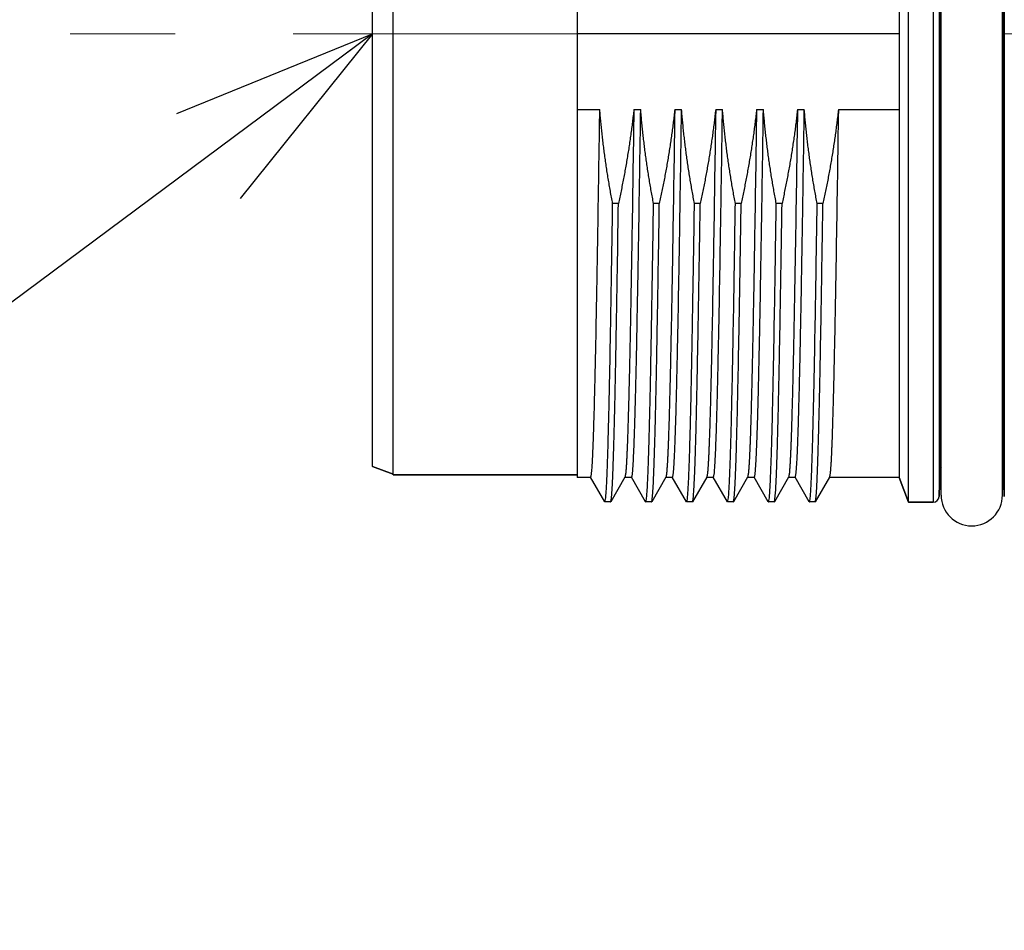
# Model space of a CAD drawing. Header units: millimetres. Extents: x 0 to 1076, y 0 to 742.
# Tile 82 of 127: x 343 to 367, y 359 to 381. Entities that reach past the tile are written whole.
import ezdxf

# ---------------------------------------------------------------- set-up
doc = ezdxf.new("R2010")
doc.units = ezdxf.units.MM
doc.header["$LTSCALE"] = 0.454724
doc.linetypes.add('CENTER', pattern=[50.8, 31.75, -6.35, 6.35, -6.35])
doc.layers.add('NoLayerName_001', color=7, linetype='Continuous')
doc.layers.add('NoLayerName_007', color=7, linetype='Continuous')
doc.styles.get("Standard").update_dxf_attribs({"font": 'txt', "bigfont": 'extfont2'})
doc.dimstyles.get("Standard").update_dxf_attribs({"dimtxt": 2.5, "dimasz": 2.5, "dimexe": 1, "dimexo": 1, "dimtad": 1, "dimdec": 3, "dimzin": 0, "dimdsep": 46, "dimtxsty": 'Standard', "dimcen": 2.5, "dimadec": 3, "dimazin": 0, "dimtfac": 0.75, "dimtdec": 3, "dimtmove": 0, "dimatfit": 3, "dimfxl": 1, "dimarcsym": 0})

# ---------------------------------------------------------------- blocks, each defined once
blk = doc.blocks.new('_OPEN30')
at = {"color": 0, "linetype": 'ByBlock', "lineweight": -2}
for p, q in [((-1, 0.267949), (0, 0)), ((0, 0), (-1, -0.267949)), ((0, 0), (-1, 0))]:
    blk.add_line(p, q, dxfattribs=at)
blk = doc.blocks.new('*D128')
at = {"layer": 'Defpoints', "color": 0}
for p in [(475, 422.9), (314, 418.75), (475, 318.75)]:
    blk.add_point(p, dxfattribs=at)
at = {"layer": 'NoLayerName_001', "color": 0, "linetype": 'Continuous', "lineweight": 13}
for p, q in [((475, 420.4), (475, 316.25)), ((314, 416.25), (314, 316.25)), ((317.75, 318.75), (471.25, 318.75))]:
    blk.add_line(p, q, dxfattribs=at)
at = {"layer": 'NoLayerName_001', "color": 0, "lineweight": 13, "xscale": 3.75, "yscale": 3.75, "zscale": 3.75, "rotation": 180}
blk.add_blockref('_OPEN30', (314, 318.75), dxfattribs=at)
at = {"layer": 'NoLayerName_001', "color": 0, "lineweight": 13, "xscale": 3.75, "yscale": 3.75, "zscale": 3.75}
blk.add_blockref('_OPEN30', (475, 318.75), dxfattribs=at)
at = {"layer": 'NoLayerName_001', "color": 0, "lineweight": 13, "insert": (394.5, 325.717), "char_height": 8.75, "attachment_point": 5}
blk.add_mtext('\\W0.8000;161', dxfattribs=at)

msp = doc.modelspace()

# ---------------------------------------------------------------- linework, layer by layer
at = {"layer": 'NoLayerName_001', "color": 60, "linetype": 'Continuous', "lineweight": 25}
for p, q in [((365.753939, 392.05), (365.753939, 369.15)), ((365.903888, 391.903927), (365.903888, 369.296073)), ((365.950062, 369.325), (365.950062, 391.875)), ((367.450062, 369.325), (367.450062, 391.875)), ((367.496237, 391.903927), (367.496237, 369.296073)), ((357.050062, 391.442314), (357.050062, 369.757686)), ((364.928951, 391.4425), (364.928951, 369.7575)), ((364.928951, 380.6), (357.050062, 380.6)), ((357.050062, 378.752124), (357.606239, 378.752124)), ((358.43937, 378.752124), (358.606239, 378.752124)), ((359.43937, 378.752124), (359.606239, 378.752124)), ((360.43937, 378.752124), (360.606239, 378.752124)), ((361.43937, 378.752124), (361.606239, 378.752124)), ((362.43937, 378.752124), (362.606239, 378.752124)), ((363.43937, 378.752124), (364.928951, 378.752124)), ((365.92267, 378.600742), (365.950062, 378.600606)), ((367.477454, 378.600742), (367.450062, 378.600606)), ((365.920459, 369.928927), (365.920459, 377.719907)), ((367.479666, 377.719907), (367.479666, 369.928927)), ((358.06147, 376.452393), (357.920582, 376.452393)), ((359.06147, 376.452393), (358.920582, 376.452393)), ((360.06147, 376.452393), (359.920582, 376.452393)), ((361.06147, 376.452393), (360.920582, 376.452393)), ((362.06147, 376.452393), (361.920582, 376.452393)), ((363.06147, 376.452393), (362.920582, 376.452393)), ((352.550062, 369.84), (352.050062, 370.021985)), ((357.050062, 369.825), (352.550062, 369.825)), ((365.920459, 369.928927), (365.903888, 369.296073)), ((367.496237, 369.296073), (367.479666, 369.928927)), ((357.383497, 369.7575), (357.050062, 369.7575)), ((357.725785, 369.161319), (357.379451, 369.761003)), ((358.220674, 369.761003), (357.87434, 369.161319)), ((358.383497, 369.7575), (358.216628, 369.7575)), ((358.725785, 369.161319), (358.379451, 369.761003)), ((359.220674, 369.761003), (358.87434, 369.161319)), ((359.383497, 369.7575), (359.216628, 369.7575)), ((359.725785, 369.161319), (359.379451, 369.761003)), ((360.220674, 369.761003), (359.87434, 369.161319)), ((360.383497, 369.7575), (360.216628, 369.7575)), ((360.725785, 369.161319), (360.379451, 369.761003)), ((361.220674, 369.761003), (360.87434, 369.161319)), ((361.383497, 369.7575), (361.216628, 369.7575)), ((361.725785, 369.161319), (361.379451, 369.761003)), ((362.220674, 369.761003), (361.87434, 369.161319)), ((362.383497, 369.7575), (362.216628, 369.7575)), ((362.725785, 369.161319), (362.379451, 369.761003)), ((363.220674, 369.761003), (362.87434, 369.161319)), ((364.928951, 369.7575), (363.216628, 369.7575)), ((365.150062, 369.15), (364.928951, 369.7575)), ((357.725785, 369.161319), (357.729618, 369.158)), ((357.870507, 369.158), (357.729618, 369.158)), ((357.870507, 369.158), (357.87434, 369.161319)), ((358.725785, 369.161319), (358.729618, 369.158)), ((358.870507, 369.158), (358.729618, 369.158)), ((358.870507, 369.158), (358.87434, 369.161319)), ((359.725785, 369.161319), (359.729618, 369.158)), ((359.870507, 369.158), (359.729618, 369.158)), ((359.870507, 369.158), (359.87434, 369.161319)), ((360.725785, 369.161319), (360.729618, 369.158)), ((360.870507, 369.158), (360.729618, 369.158)), ((360.870507, 369.158), (360.87434, 369.161319)), ((361.725785, 369.161319), (361.729618, 369.158)), ((361.870507, 369.158), (361.729618, 369.158)), ((361.870507, 369.158), (361.87434, 369.161319)), ((362.725785, 369.161319), (362.729618, 369.158)), ((362.870507, 369.158), (362.729618, 369.158)), ((362.870507, 369.158), (362.87434, 369.161319)), ((365.753939, 369.15), (365.150062, 369.15))]:
    msp.add_line(p, q, dxfattribs=at)
at = {"layer": 'NoLayerName_001', "color": 4, "linetype": 'CENTER', "lineweight": 13}
msp.add_line((410.75, 380.6), (344.657276, 380.6), dxfattribs=at)
at = {"layer": 'NoLayerName_001', "color": 60, "linetype": 'Continuous', "lineweight": 25}
for centre, radius, start, end in [((-38.263716, 380.6), 404.191331, 359.71659575, 0.28340425), ((771.663841, 380.6), 404.191331, 179.71659575, 180.28340425), ((543.47593, 377.714623), 177.55547, 179.71405527, 179.9982951), ((187.281629, 377.70799), 180.198037, 0.00378907, 0.28386057), ((366.070408, 369.925), 0.15, 143.5382517, 178.5), ((367.329717, 369.925), 0.15, 1.5, 36.461748), ((365.753939, 369.3), 0.15, 270, 358.5), ((366.700062, 369.325), 0.75, 180, 0)]:
    msp.add_arc(centre, radius, start, end, dxfattribs=at)
for points, knots in [([(357.383497, 369.757521), (357.389727, 369.782399), (357.4055, 369.832018), (357.40979, 369.910141), (357.416715, 369.988013), (357.421614, 370.066164), (357.42622, 370.144293), (357.430326, 370.222461), (357.434129, 370.30064), (357.437672, 370.378833), (357.441008, 370.457034), (357.445224, 370.561312), (357.450121, 370.691674), (357.455555, 370.848125), (357.461483, 371.030665), (357.467762, 371.239297), (357.475078, 371.500103), (357.483231, 371.813086), (357.4933, 372.230418), (357.505441, 372.77819), (357.521331, 373.560753), (357.543904, 374.786813), (357.573349, 376.560744), (357.594246, 377.969492), (357.606239, 378.752124)], [0, 0, 0, 0, 0.076938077, 0.155230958, 0.233497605, 0.311773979, 0.390044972, 0.468317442, 0.546590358, 0.624862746, 0.703135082, 0.781407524, 0.937952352, 1.094497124, 1.251041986, 1.485859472, 1.720676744, 2.033766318, 2.42512827, 2.97303496, 3.677486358, 4.773299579, 6.651836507, 9.000007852, 9.000007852, 9.000007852, 9.000007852]), ([(357.920582, 376.452393), (357.911045, 376.50309), (357.89172, 376.604448), (357.864229, 376.756777), (357.83765, 376.909291), (357.812161, 377.062012), (357.787733, 377.21492), (357.764396, 377.368007), (357.742162, 377.521262), (357.72105, 377.674675), (357.701075, 377.828235), (357.682253, 377.981931), (357.664604, 378.135754), (357.648131, 378.289692), (357.632903, 378.443739), (357.61874, 378.597868), (357.610507, 378.700716), (357.606239, 378.752124)], [0, 0, 0, 0, 0.154758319, 0.309547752, 0.464362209, 0.619195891, 0.774043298, 0.928899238, 1.083758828, 1.238617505, 1.393471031, 1.548315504, 1.703147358, 1.857963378, 2.012760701, 2.167536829, 2.322289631, 2.322289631, 2.322289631, 2.322289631]), ([(358.43937, 378.752124), (358.43361, 378.700651), (358.422384, 378.597665), (358.403771, 378.443378), (358.384119, 378.289202), (358.363254, 378.135167), (358.341245, 377.981277), (358.318097, 377.827541), (358.293832, 377.67397), (358.268466, 377.520571), (358.242018, 377.367354), (358.214508, 377.214327), (358.18595, 377.061501), (358.156372, 376.908881), (358.125754, 376.756486), (358.094265, 376.604292), (358.072322, 376.50304), (358.06147, 376.452393)], [0, 0, 0, 0, 0.155382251, 0.310785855, 0.466209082, 0.621649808, 0.777105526, 0.932573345, 1.088050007, 1.243531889, 1.399015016, 1.554495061, 1.709967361, 1.865426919, 2.020868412, 2.176286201, 2.331674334, 2.331674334, 2.331674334, 2.331674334]), ([(358.43937, 378.752124), (358.422554, 377.672745), (358.399712, 376.113619), (358.367486, 374.25474), (358.348615, 373.265369), (358.33484, 372.605812), (358.323967, 372.126153), (358.315169, 371.766423), (358.307299, 371.466662), (358.300533, 371.226866), (358.294169, 371.017058), (358.288336, 370.837234), (358.283094, 370.687393), (358.278573, 370.567532), (358.274996, 370.477644), (358.271206, 370.387764), (358.267142, 370.297897), (358.262751, 370.208043), (358.257871, 370.118221), (358.252557, 370.028401), (358.245589, 369.938765), (358.239734, 369.848892), (358.226222, 369.790399), (358.220674, 369.76102)], [0, 0, 0, 0, 3.238529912, 4.677876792, 5.577468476, 6.207182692, 6.656978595, 7.016815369, 7.286692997, 7.556570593, 7.736489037, 7.916407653, 8.096326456, 8.186285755, 8.276245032, 8.366204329, 8.456163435, 8.546122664, 8.636082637, 8.726040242, 8.816003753, 8.905948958, 8.995645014, 8.995645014, 8.995645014, 8.995645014]), ([(358.383497, 369.757521), (358.389727, 369.782399), (358.4055, 369.832018), (358.40979, 369.910141), (358.416715, 369.988013), (358.421614, 370.066164), (358.42622, 370.144293), (358.430326, 370.222461), (358.434129, 370.30064), (358.437672, 370.378833), (358.441008, 370.457034), (358.445224, 370.561312), (358.450121, 370.691674), (358.455555, 370.848125), (358.461483, 371.030665), (358.467762, 371.239297), (358.475078, 371.500103), (358.483231, 371.813086), (358.4933, 372.230418), (358.505441, 372.77819), (358.521331, 373.560753), (358.543904, 374.786813), (358.573349, 376.560744), (358.594246, 377.969492), (358.606239, 378.752124)], [0, 0, 0, 0, 0.076938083, 0.155230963, 0.23349761, 0.311773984, 0.390044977, 0.468317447, 0.546590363, 0.624862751, 0.703135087, 0.781407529, 0.937952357, 1.094497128, 1.251041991, 1.485859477, 1.720676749, 2.033766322, 2.425128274, 2.973034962, 3.67748636, 4.77329958, 6.651836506, 9.00000785, 9.00000785, 9.00000785, 9.00000785]), ([(358.920582, 376.452393), (358.911045, 376.50309), (358.89172, 376.604448), (358.864229, 376.756777), (358.83765, 376.909291), (358.812161, 377.062012), (358.787733, 377.21492), (358.764396, 377.368007), (358.742162, 377.521262), (358.72105, 377.674675), (358.701075, 377.828235), (358.682253, 377.981931), (358.664604, 378.135754), (358.648131, 378.289692), (358.632903, 378.443739), (358.61874, 378.597868), (358.610507, 378.700716), (358.606239, 378.752124)], [0, 0, 0, 0, 0.154758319, 0.309547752, 0.464362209, 0.619195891, 0.774043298, 0.928899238, 1.083758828, 1.238617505, 1.393471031, 1.548315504, 1.703147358, 1.857963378, 2.012760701, 2.167536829, 2.322289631, 2.322289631, 2.322289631, 2.322289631]), ([(359.43937, 378.752124), (359.43361, 378.700651), (359.422384, 378.597665), (359.403771, 378.443378), (359.384119, 378.289202), (359.363254, 378.135167), (359.341245, 377.981277), (359.318097, 377.827541), (359.293832, 377.67397), (359.268466, 377.520571), (359.242018, 377.367354), (359.214508, 377.214327), (359.18595, 377.061501), (359.156372, 376.908881), (359.125754, 376.756486), (359.094265, 376.604292), (359.072322, 376.50304), (359.06147, 376.452393)], [0, 0, 0, 0, 0.155382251, 0.310785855, 0.466209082, 0.621649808, 0.777105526, 0.932573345, 1.088050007, 1.243531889, 1.399015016, 1.554495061, 1.709967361, 1.865426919, 2.020868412, 2.176286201, 2.331674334, 2.331674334, 2.331674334, 2.331674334]), ([(359.43937, 378.752124), (359.422554, 377.672745), (359.399712, 376.113619), (359.367486, 374.25474), (359.348615, 373.265369), (359.33484, 372.605812), (359.323967, 372.126153), (359.315169, 371.766423), (359.307299, 371.466662), (359.300533, 371.226866), (359.294169, 371.017058), (359.288336, 370.837234), (359.283094, 370.687393), (359.278573, 370.567532), (359.274996, 370.477644), (359.271206, 370.387764), (359.267142, 370.297897), (359.262751, 370.208043), (359.257871, 370.118221), (359.252557, 370.028401), (359.245589, 369.938765), (359.239734, 369.848892), (359.226222, 369.790399), (359.220674, 369.76102)], [0, 0, 0, 0, 3.238529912, 4.677876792, 5.577468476, 6.207182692, 6.656978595, 7.016815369, 7.286692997, 7.556570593, 7.736489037, 7.916407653, 8.096326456, 8.186285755, 8.276245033, 8.366204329, 8.456163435, 8.546122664, 8.636082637, 8.726040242, 8.816003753, 8.905948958, 8.995645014, 8.995645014, 8.995645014, 8.995645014]), ([(359.383497, 369.757521), (359.389727, 369.782399), (359.4055, 369.832018), (359.40979, 369.910141), (359.416715, 369.988013), (359.421614, 370.066164), (359.42622, 370.144293), (359.430326, 370.22246), (359.434129, 370.30064), (359.437672, 370.378833), (359.441008, 370.457034), (359.445224, 370.561312), (359.450121, 370.691674), (359.455555, 370.848125), (359.461483, 371.030665), (359.467762, 371.239297), (359.475078, 371.500103), (359.483231, 371.813086), (359.4933, 372.230418), (359.505441, 372.77819), (359.521331, 373.560753), (359.543904, 374.786813), (359.573349, 376.560744), (359.594246, 377.969492), (359.606239, 378.752124)], [0, 0, 0, 0, 0.076938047, 0.155230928, 0.233497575, 0.31177395, 0.390044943, 0.468317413, 0.54659033, 0.624862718, 0.703135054, 0.781407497, 0.937952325, 1.094497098, 1.251041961, 1.485859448, 1.720676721, 2.033766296, 2.425128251, 2.973034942, 3.677486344, 4.77329957, 6.651836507, 9.000007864, 9.000007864, 9.000007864, 9.000007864]), ([(359.920582, 376.452393), (359.911045, 376.50309), (359.89172, 376.604448), (359.864229, 376.756777), (359.83765, 376.909291), (359.812161, 377.062012), (359.787733, 377.21492), (359.764396, 377.368007), (359.742162, 377.521262), (359.72105, 377.674675), (359.701075, 377.828235), (359.682253, 377.981931), (359.664604, 378.135754), (359.648131, 378.289692), (359.632903, 378.443739), (359.61874, 378.597868), (359.610507, 378.700716), (359.606239, 378.752124)], [0, 0, 0, 0, 0.154758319, 0.309547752, 0.464362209, 0.619195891, 0.774043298, 0.928899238, 1.083758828, 1.238617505, 1.393471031, 1.548315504, 1.703147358, 1.857963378, 2.012760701, 2.167536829, 2.322289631, 2.322289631, 2.322289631, 2.322289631]), ([(360.43937, 378.752124), (360.43361, 378.700651), (360.422384, 378.597665), (360.403771, 378.443378), (360.384119, 378.289202), (360.363254, 378.135167), (360.341245, 377.981277), (360.318097, 377.827541), (360.293832, 377.67397), (360.268466, 377.520571), (360.242018, 377.367354), (360.214508, 377.214327), (360.18595, 377.061501), (360.156372, 376.908881), (360.125754, 376.756486), (360.094265, 376.604292), (360.072322, 376.50304), (360.06147, 376.452393)], [0, 0, 0, 0, 0.155382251, 0.310785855, 0.466209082, 0.621649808, 0.777105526, 0.932573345, 1.088050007, 1.243531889, 1.399015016, 1.554495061, 1.709967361, 1.865426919, 2.020868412, 2.176286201, 2.331674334, 2.331674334, 2.331674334, 2.331674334]), ([(360.43937, 378.752124), (360.422554, 377.672745), (360.399712, 376.113619), (360.367486, 374.25474), (360.348615, 373.265369), (360.33484, 372.605812), (360.323967, 372.126153), (360.315169, 371.766423), (360.307299, 371.466662), (360.300533, 371.226866), (360.294169, 371.017058), (360.288336, 370.837234), (360.283094, 370.687393), (360.278573, 370.567532), (360.274996, 370.477644), (360.271206, 370.387764), (360.267142, 370.297897), (360.262751, 370.208043), (360.257871, 370.118221), (360.252557, 370.028401), (360.245589, 369.938765), (360.239734, 369.848892), (360.226222, 369.790399), (360.220674, 369.76102)], [0, 0, 0, 0, 3.238529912, 4.677876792, 5.577468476, 6.207182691, 6.656978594, 7.016815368, 7.286692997, 7.556570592, 7.736489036, 7.916407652, 8.096326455, 8.186285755, 8.276245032, 8.366204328, 8.456163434, 8.546122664, 8.636082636, 8.726040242, 8.816003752, 8.905948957, 8.995645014, 8.995645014, 8.995645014, 8.995645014]), ([(360.383497, 369.757521), (360.389727, 369.782399), (360.4055, 369.832018), (360.40979, 369.910141), (360.416715, 369.988013), (360.421614, 370.066164), (360.42622, 370.144293), (360.430326, 370.222461), (360.434129, 370.30064), (360.437672, 370.378833), (360.441008, 370.457034), (360.445224, 370.561312), (360.450121, 370.691674), (360.455555, 370.848125), (360.461483, 371.030665), (360.467762, 371.239297), (360.475078, 371.500103), (360.483231, 371.813086), (360.4933, 372.230418), (360.505441, 372.77819), (360.521331, 373.560753), (360.543904, 374.786813), (360.573349, 376.560744), (360.594246, 377.969492), (360.606239, 378.752124)], [0, 0, 0, 0, 0.076938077, 0.155230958, 0.233497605, 0.311773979, 0.390044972, 0.468317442, 0.546590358, 0.624862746, 0.703135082, 0.781407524, 0.937952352, 1.094497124, 1.251041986, 1.485859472, 1.720676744, 2.033766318, 2.42512827, 2.97303496, 3.677486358, 4.773299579, 6.651836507, 9.000007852, 9.000007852, 9.000007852, 9.000007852]), ([(360.920582, 376.452393), (360.911045, 376.50309), (360.89172, 376.604448), (360.864229, 376.756777), (360.83765, 376.909291), (360.812161, 377.062012), (360.787733, 377.21492), (360.764396, 377.368007), (360.742162, 377.521262), (360.72105, 377.674675), (360.701075, 377.828235), (360.682253, 377.981931), (360.664604, 378.135754), (360.648131, 378.289692), (360.632903, 378.443739), (360.61874, 378.597868), (360.610507, 378.700716), (360.606239, 378.752124)], [0, 0, 0, 0, 0.154758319, 0.309547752, 0.464362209, 0.619195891, 0.774043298, 0.928899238, 1.083758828, 1.238617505, 1.393471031, 1.548315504, 1.703147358, 1.857963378, 2.012760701, 2.167536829, 2.322289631, 2.322289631, 2.322289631, 2.322289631]), ([(361.43937, 378.752124), (361.43361, 378.700651), (361.422384, 378.597665), (361.403771, 378.443378), (361.384119, 378.289202), (361.363254, 378.135167), (361.341245, 377.981277), (361.318097, 377.827541), (361.293832, 377.67397), (361.268466, 377.520571), (361.242018, 377.367354), (361.214508, 377.214327), (361.18595, 377.061501), (361.156372, 376.908881), (361.125754, 376.756486), (361.094265, 376.604292), (361.072322, 376.50304), (361.06147, 376.452393)], [0, 0, 0, 0, 0.155382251, 0.310785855, 0.466209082, 0.621649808, 0.777105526, 0.932573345, 1.088050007, 1.243531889, 1.399015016, 1.554495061, 1.709967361, 1.865426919, 2.020868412, 2.176286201, 2.331674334, 2.331674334, 2.331674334, 2.331674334]), ([(361.43937, 378.752124), (361.422554, 377.672745), (361.399712, 376.113619), (361.367486, 374.25474), (361.348615, 373.265369), (361.33484, 372.605812), (361.323967, 372.126153), (361.315169, 371.766423), (361.307299, 371.466662), (361.300533, 371.226866), (361.294169, 371.017058), (361.288336, 370.837234), (361.283094, 370.687393), (361.278573, 370.567532), (361.274996, 370.477644), (361.271206, 370.387764), (361.267142, 370.297897), (361.262751, 370.208043), (361.257871, 370.118221), (361.252557, 370.028401), (361.245589, 369.938765), (361.239734, 369.848892), (361.226222, 369.790399), (361.220674, 369.76102)], [0, 0, 0, 0, 3.238529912, 4.677876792, 5.577468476, 6.207182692, 6.656978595, 7.016815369, 7.286692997, 7.556570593, 7.736489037, 7.916407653, 8.096326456, 8.186285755, 8.276245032, 8.366204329, 8.456163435, 8.546122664, 8.636082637, 8.726040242, 8.816003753, 8.905948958, 8.995645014, 8.995645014, 8.995645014, 8.995645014]), ([(361.383497, 369.757521), (361.389727, 369.782399), (361.4055, 369.832018), (361.40979, 369.910141), (361.416715, 369.988013), (361.421614, 370.066164), (361.42622, 370.144293), (361.430326, 370.222461), (361.434129, 370.30064), (361.437672, 370.378833), (361.441008, 370.457034), (361.445224, 370.561312), (361.450121, 370.691674), (361.455555, 370.848125), (361.461483, 371.030665), (361.467762, 371.239297), (361.475078, 371.500103), (361.483231, 371.813086), (361.4933, 372.230418), (361.505441, 372.77819), (361.521331, 373.560753), (361.543904, 374.786813), (361.573349, 376.560744), (361.594246, 377.969492), (361.606239, 378.752124)], [0, 0, 0, 0, 0.076938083, 0.155230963, 0.23349761, 0.311773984, 0.390044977, 0.468317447, 0.546590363, 0.624862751, 0.703135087, 0.781407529, 0.937952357, 1.094497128, 1.251041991, 1.485859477, 1.720676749, 2.033766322, 2.425128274, 2.973034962, 3.67748636, 4.77329958, 6.651836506, 9.00000785, 9.00000785, 9.00000785, 9.00000785]), ([(361.920582, 376.452393), (361.911045, 376.50309), (361.89172, 376.604448), (361.864229, 376.756777), (361.83765, 376.909291), (361.812161, 377.062012), (361.787733, 377.21492), (361.764396, 377.368007), (361.742162, 377.521262), (361.72105, 377.674675), (361.701075, 377.828235), (361.682253, 377.981931), (361.664604, 378.135754), (361.648131, 378.289692), (361.632903, 378.443739), (361.61874, 378.597868), (361.610507, 378.700716), (361.606239, 378.752124)], [0, 0, 0, 0, 0.154758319, 0.309547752, 0.464362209, 0.619195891, 0.774043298, 0.928899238, 1.083758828, 1.238617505, 1.393471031, 1.548315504, 1.703147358, 1.857963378, 2.012760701, 2.167536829, 2.322289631, 2.322289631, 2.322289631, 2.322289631]), ([(362.43937, 378.752124), (362.43361, 378.700651), (362.422384, 378.597665), (362.403771, 378.443378), (362.384119, 378.289202), (362.363254, 378.135167), (362.341245, 377.981277), (362.318097, 377.827541), (362.293832, 377.67397), (362.268466, 377.520571), (362.242018, 377.367354), (362.214508, 377.214327), (362.18595, 377.061501), (362.156372, 376.908881), (362.125754, 376.756486), (362.094265, 376.604292), (362.072322, 376.50304), (362.06147, 376.452393)], [0, 0, 0, 0, 0.155382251, 0.310785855, 0.466209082, 0.621649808, 0.777105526, 0.932573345, 1.088050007, 1.243531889, 1.399015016, 1.554495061, 1.709967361, 1.865426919, 2.020868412, 2.176286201, 2.331674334, 2.331674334, 2.331674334, 2.331674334]), ([(362.43937, 378.752124), (362.422554, 377.672745), (362.399712, 376.113619), (362.367486, 374.25474), (362.348615, 373.265369), (362.33484, 372.605812), (362.323967, 372.126153), (362.315169, 371.766423), (362.307299, 371.466662), (362.300533, 371.226866), (362.294169, 371.017058), (362.288336, 370.837234), (362.283094, 370.687393), (362.278573, 370.567532), (362.274996, 370.477644), (362.271206, 370.387764), (362.267142, 370.297897), (362.262751, 370.208043), (362.257871, 370.118221), (362.252557, 370.028401), (362.245589, 369.938765), (362.239734, 369.848892), (362.226222, 369.790399), (362.220674, 369.76102)], [0, 0, 0, 0, 3.238529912, 4.677876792, 5.577468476, 6.207182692, 6.656978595, 7.016815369, 7.286692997, 7.556570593, 7.736489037, 7.916407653, 8.096326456, 8.186285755, 8.276245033, 8.366204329, 8.456163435, 8.546122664, 8.636082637, 8.726040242, 8.816003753, 8.905948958, 8.995645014, 8.995645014, 8.995645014, 8.995645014]), ([(362.383497, 369.757521), (362.389727, 369.782399), (362.4055, 369.832018), (362.40979, 369.910141), (362.416715, 369.988013), (362.421614, 370.066164), (362.42622, 370.144293), (362.430326, 370.22246), (362.434129, 370.30064), (362.437672, 370.378833), (362.441008, 370.457034), (362.445224, 370.561312), (362.450121, 370.691674), (362.455555, 370.848125), (362.461483, 371.030665), (362.467762, 371.239297), (362.475078, 371.500103), (362.483231, 371.813086), (362.4933, 372.230418), (362.505441, 372.77819), (362.521331, 373.560753), (362.543904, 374.786813), (362.573349, 376.560744), (362.594246, 377.969492), (362.606239, 378.752124)], [0, 0, 0, 0, 0.076938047, 0.155230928, 0.233497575, 0.31177395, 0.390044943, 0.468317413, 0.54659033, 0.624862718, 0.703135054, 0.781407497, 0.937952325, 1.094497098, 1.251041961, 1.485859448, 1.720676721, 2.033766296, 2.425128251, 2.973034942, 3.677486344, 4.77329957, 6.651836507, 9.000007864, 9.000007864, 9.000007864, 9.000007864]), ([(362.920582, 376.452393), (362.911045, 376.50309), (362.89172, 376.604448), (362.864229, 376.756777), (362.83765, 376.909291), (362.812161, 377.062012), (362.787733, 377.21492), (362.764396, 377.368007), (362.742162, 377.521262), (362.72105, 377.674675), (362.701075, 377.828235), (362.682253, 377.981931), (362.664604, 378.135754), (362.648131, 378.289692), (362.632903, 378.443739), (362.61874, 378.597868), (362.610507, 378.700716), (362.606239, 378.752124)], [0, 0, 0, 0, 0.154758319, 0.309547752, 0.464362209, 0.619195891, 0.774043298, 0.928899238, 1.083758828, 1.238617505, 1.393471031, 1.548315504, 1.703147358, 1.857963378, 2.012760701, 2.167536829, 2.322289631, 2.322289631, 2.322289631, 2.322289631]), ([(363.43937, 378.752124), (363.43361, 378.700651), (363.422384, 378.597665), (363.403771, 378.443378), (363.384119, 378.289202), (363.363254, 378.135167), (363.341245, 377.981277), (363.318097, 377.827541), (363.293832, 377.67397), (363.268466, 377.520571), (363.242018, 377.367354), (363.214508, 377.214327), (363.18595, 377.061501), (363.156372, 376.908881), (363.125754, 376.756486), (363.094265, 376.604292), (363.072322, 376.50304), (363.06147, 376.452393)], [0, 0, 0, 0, 0.155382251, 0.310785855, 0.466209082, 0.621649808, 0.777105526, 0.932573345, 1.088050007, 1.243531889, 1.399015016, 1.554495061, 1.709967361, 1.865426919, 2.020868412, 2.176286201, 2.331674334, 2.331674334, 2.331674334, 2.331674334]), ([(363.43937, 378.752124), (363.422554, 377.672745), (363.399712, 376.113619), (363.367486, 374.25474), (363.348615, 373.265369), (363.33484, 372.605812), (363.323967, 372.126153), (363.315169, 371.766423), (363.307299, 371.466662), (363.300533, 371.226866), (363.294169, 371.017058), (363.288336, 370.837234), (363.283094, 370.687393), (363.278573, 370.567532), (363.274996, 370.477644), (363.271206, 370.387764), (363.267142, 370.297897), (363.262751, 370.208043), (363.257871, 370.118221), (363.252557, 370.028401), (363.245589, 369.938765), (363.239734, 369.848892), (363.226222, 369.790399), (363.220674, 369.76102)], [0, 0, 0, 0, 3.238529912, 4.677876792, 5.577468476, 6.207182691, 6.656978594, 7.016815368, 7.286692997, 7.556570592, 7.736489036, 7.916407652, 8.096326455, 8.186285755, 8.276245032, 8.366204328, 8.456163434, 8.546122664, 8.636082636, 8.726040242, 8.816003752, 8.905948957, 8.995645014, 8.995645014, 8.995645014, 8.995645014]), ([(365.920459, 377.719907), (365.920572, 377.720519), (365.920725, 377.721762), (365.921395, 377.723529), (365.922273, 377.725213), (365.923367, 377.726808), (365.924625, 377.728318), (365.92601, 377.729742), (365.927485, 377.73108), (365.929013, 377.732337), (365.930574, 377.733514), (365.932162, 377.734614), (365.933775, 377.735642), (365.935411, 377.736604), (365.937069, 377.737507), (365.938747, 377.738356), (365.940443, 377.739159), (365.942156, 377.739921), (365.943884, 377.740648), (365.945626, 377.741347), (365.94738, 377.742025), (365.948556, 377.742462), (365.949144, 377.742683)], [0, 0, 0, 0, 0.00186957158, 0.00373692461, 0.00562982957, 0.00756004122, 0.0095263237, 0.01151763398, 0.01351579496, 0.01549785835, 0.01745130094, 0.0193806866, 0.0212912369, 0.02318756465, 0.02507368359, 0.02695303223, 0.02882850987, 0.03070252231, 0.03257703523, 0.03445363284, 0.03633358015, 0.03821788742, 0.03821788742, 0.03821788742, 0.03821788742]), ([(367.479666, 377.719907), (367.479553, 377.720519), (367.4794, 377.721762), (367.47873, 377.723529), (367.477852, 377.725213), (367.476758, 377.726808), (367.4755, 377.728318), (367.474115, 377.729742), (367.47264, 377.73108), (367.471112, 377.732337), (367.469551, 377.733514), (367.467963, 377.734614), (367.46635, 377.735642), (367.464714, 377.736604), (367.463056, 377.737507), (367.461378, 377.738356), (367.459682, 377.739159), (367.457969, 377.739921), (367.456241, 377.740648), (367.454499, 377.741347), (367.452745, 377.742025), (367.451569, 377.742462), (367.450981, 377.742683)], [0, 0, 0, 0, 0.00186957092, 0.00373692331, 0.00562982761, 0.00756003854, 0.00952632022, 0.01151762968, 0.01351578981, 0.01549785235, 0.01745129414, 0.01938067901, 0.02129122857, 0.02318755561, 0.02507367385, 0.02695302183, 0.02882849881, 0.03070251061, 0.03257702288, 0.03445361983, 0.03633356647, 0.03821787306, 0.03821787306, 0.03821787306, 0.03821787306]), ([(357.729618, 369.15802), (357.735329, 369.180066), (357.749786, 369.223999), (357.753717, 369.293395), (357.760069, 369.362534), (357.764559, 369.431949), (357.768786, 369.501342), (357.772543, 369.570772), (357.776027, 369.640214), (357.779275, 369.709668), (357.782335, 369.77913), (357.786191, 369.871756), (357.79066, 369.987553), (357.795631, 370.126523), (357.801037, 370.288668), (357.806782, 370.473991), (357.813443, 370.70566), (357.820874, 370.983679), (357.829454, 371.33122), (357.840024, 371.794629), (357.853092, 372.420257), (357.870672, 373.347149), (357.894235, 374.714358), (357.910463, 375.803532), (357.920582, 376.452393)], [0, 0, 0, 0, 0.068320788, 0.137836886, 0.207361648, 0.276890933, 0.346422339, 0.415950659, 0.485480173, 0.555010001, 0.624539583, 0.694069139, 0.833128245, 0.972187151, 1.111246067, 1.319834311, 1.528422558, 1.806540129, 2.154187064, 2.571363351, 3.19712771, 4.031480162, 5.352538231, 7.299360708, 7.299360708, 7.299360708, 7.299360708]), ([(357.87434, 369.161335), (357.879456, 369.187788), (357.89194, 369.240447), (357.897237, 369.321452), (357.903717, 369.402214), (357.908596, 369.483143), (357.913126, 369.564072), (357.917175, 369.645033), (357.920904, 369.726008), (357.924399, 369.806994), (357.927693, 369.887988), (357.931853, 369.995988), (357.936693, 370.131002), (357.942056, 370.293033), (357.947905, 370.482084), (357.9549, 370.725164), (357.963463, 371.049292), (357.97326, 371.454474), (357.984638, 371.967729), (357.998906, 372.670106), (358.018277, 373.72371), (358.039847, 375.020494), (358.054412, 375.993107), (358.06147, 376.452393)], [0, 0, 0, 0, 0.08082744, 0.161913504, 0.242972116, 0.324033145, 0.4050913, 0.486152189, 0.567214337, 0.648275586, 0.729335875, 0.810395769, 0.972515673, 1.13463624, 1.29675687, 1.539937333, 1.864177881, 2.269478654, 2.755839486, 3.40432059, 4.377042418, 5.917185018, 7.295207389, 7.295207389, 7.295207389, 7.295207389]), ([(358.729618, 369.15802), (358.735329, 369.180066), (358.749786, 369.223999), (358.753717, 369.293395), (358.760069, 369.362534), (358.764559, 369.431949), (358.768786, 369.501342), (358.772543, 369.570772), (358.776027, 369.640214), (358.779275, 369.709668), (358.782335, 369.77913), (358.786191, 369.871756), (358.79066, 369.987553), (358.795631, 370.126523), (358.801037, 370.288668), (358.806782, 370.473991), (358.813443, 370.70566), (358.820874, 370.983679), (358.829454, 371.33122), (358.840024, 371.794629), (358.853092, 372.420257), (358.870672, 373.347149), (358.894235, 374.714358), (358.910463, 375.803532), (358.920582, 376.452393)], [0, 0, 0, 0, 0.068320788, 0.137836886, 0.207361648, 0.276890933, 0.346422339, 0.415950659, 0.485480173, 0.555010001, 0.624539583, 0.694069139, 0.833128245, 0.972187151, 1.111246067, 1.319834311, 1.528422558, 1.806540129, 2.154187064, 2.571363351, 3.19712771, 4.031480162, 5.352538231, 7.299360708, 7.299360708, 7.299360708, 7.299360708]), ([(358.87434, 369.161335), (358.879456, 369.187788), (358.89194, 369.240447), (358.897237, 369.321452), (358.903717, 369.402214), (358.908596, 369.483143), (358.913126, 369.564072), (358.917175, 369.645033), (358.920904, 369.726008), (358.924399, 369.806994), (358.927693, 369.887988), (358.931853, 369.995988), (358.936693, 370.131002), (358.942056, 370.293033), (358.947905, 370.482084), (358.9549, 370.725164), (358.963463, 371.049292), (358.97326, 371.454474), (358.984638, 371.967729), (358.998906, 372.670106), (359.018277, 373.72371), (359.039847, 375.020494), (359.054412, 375.993107), (359.06147, 376.452393)], [0, 0, 0, 0, 0.08082744, 0.161913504, 0.242972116, 0.324033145, 0.4050913, 0.486152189, 0.567214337, 0.648275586, 0.729335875, 0.810395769, 0.972515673, 1.13463624, 1.29675687, 1.539937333, 1.864177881, 2.269478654, 2.755839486, 3.40432059, 4.377042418, 5.917185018, 7.295207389, 7.295207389, 7.295207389, 7.295207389]), ([(359.729618, 369.15802), (359.735329, 369.180066), (359.749786, 369.223999), (359.753717, 369.293395), (359.760069, 369.362534), (359.764559, 369.431949), (359.768786, 369.501342), (359.772543, 369.570772), (359.776027, 369.640214), (359.779275, 369.709668), (359.782335, 369.77913), (359.786191, 369.871756), (359.79066, 369.987553), (359.795631, 370.126523), (359.801037, 370.288668), (359.806782, 370.473991), (359.813443, 370.70566), (359.820874, 370.983679), (359.829454, 371.33122), (359.840024, 371.794629), (359.853092, 372.420257), (359.870672, 373.347149), (359.894235, 374.714358), (359.910463, 375.803532), (359.920582, 376.452393)], [0, 0, 0, 0, 0.068320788, 0.137836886, 0.207361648, 0.276890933, 0.346422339, 0.415950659, 0.485480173, 0.555010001, 0.624539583, 0.694069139, 0.833128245, 0.972187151, 1.111246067, 1.319834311, 1.528422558, 1.806540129, 2.154187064, 2.571363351, 3.19712771, 4.031480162, 5.352538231, 7.299360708, 7.299360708, 7.299360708, 7.299360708]), ([(359.87434, 369.161335), (359.879456, 369.187788), (359.89194, 369.240447), (359.897237, 369.321452), (359.903717, 369.402214), (359.908596, 369.483143), (359.913126, 369.564072), (359.917175, 369.645033), (359.920904, 369.726008), (359.924399, 369.806994), (359.927693, 369.887988), (359.931853, 369.995988), (359.936693, 370.131002), (359.942056, 370.293033), (359.947905, 370.482084), (359.9549, 370.725164), (359.963463, 371.049292), (359.97326, 371.454474), (359.984638, 371.967729), (359.998906, 372.670106), (360.018277, 373.72371), (360.039847, 375.020494), (360.054412, 375.993107), (360.06147, 376.452393)], [0, 0, 0, 0, 0.08082744, 0.161913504, 0.242972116, 0.324033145, 0.4050913, 0.486152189, 0.567214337, 0.648275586, 0.729335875, 0.810395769, 0.972515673, 1.13463624, 1.29675687, 1.539937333, 1.864177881, 2.269478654, 2.755839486, 3.40432059, 4.377042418, 5.917185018, 7.295207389, 7.295207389, 7.295207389, 7.295207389]), ([(360.729618, 369.15802), (360.735329, 369.180066), (360.749786, 369.223999), (360.753717, 369.293395), (360.760069, 369.362534), (360.764559, 369.431949), (360.768786, 369.501342), (360.772543, 369.570772), (360.776027, 369.640214), (360.779275, 369.709668), (360.782335, 369.77913), (360.786191, 369.871756), (360.79066, 369.987553), (360.795631, 370.126523), (360.801037, 370.288668), (360.806782, 370.473991), (360.813443, 370.70566), (360.820874, 370.983679), (360.829454, 371.33122), (360.840024, 371.794629), (360.853092, 372.420257), (360.870672, 373.347149), (360.894235, 374.714358), (360.910463, 375.803532), (360.920582, 376.452393)], [0, 0, 0, 0, 0.068320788, 0.137836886, 0.207361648, 0.276890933, 0.346422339, 0.415950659, 0.485480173, 0.555010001, 0.624539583, 0.694069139, 0.833128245, 0.972187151, 1.111246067, 1.319834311, 1.528422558, 1.806540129, 2.154187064, 2.571363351, 3.19712771, 4.031480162, 5.352538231, 7.299360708, 7.299360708, 7.299360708, 7.299360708]), ([(360.87434, 369.161335), (360.879456, 369.187788), (360.89194, 369.240447), (360.897237, 369.321452), (360.903717, 369.402214), (360.908596, 369.483143), (360.913126, 369.564072), (360.917175, 369.645033), (360.920904, 369.726008), (360.924399, 369.806994), (360.927693, 369.887988), (360.931853, 369.995988), (360.936693, 370.131002), (360.942056, 370.293033), (360.947905, 370.482084), (360.9549, 370.725164), (360.963463, 371.049292), (360.97326, 371.454474), (360.984638, 371.967729), (360.998906, 372.670106), (361.018277, 373.72371), (361.039847, 375.020494), (361.054412, 375.993107), (361.06147, 376.452393)], [0, 0, 0, 0, 0.08082744, 0.161913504, 0.242972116, 0.324033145, 0.4050913, 0.486152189, 0.567214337, 0.648275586, 0.729335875, 0.810395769, 0.972515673, 1.13463624, 1.29675687, 1.539937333, 1.864177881, 2.269478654, 2.755839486, 3.40432059, 4.377042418, 5.917185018, 7.295207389, 7.295207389, 7.295207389, 7.295207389]), ([(361.729618, 369.15802), (361.735329, 369.180066), (361.749786, 369.223999), (361.753717, 369.293395), (361.760069, 369.362534), (361.764559, 369.431949), (361.768786, 369.501342), (361.772543, 369.570772), (361.776027, 369.640214), (361.779275, 369.709668), (361.782335, 369.77913), (361.786191, 369.871756), (361.79066, 369.987553), (361.795631, 370.126523), (361.801037, 370.288668), (361.806782, 370.473991), (361.813443, 370.70566), (361.820874, 370.983679), (361.829454, 371.33122), (361.840024, 371.794629), (361.853092, 372.420257), (361.870672, 373.347149), (361.894235, 374.714358), (361.910463, 375.803532), (361.920582, 376.452393)], [0, 0, 0, 0, 0.068320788, 0.137836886, 0.207361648, 0.276890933, 0.346422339, 0.415950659, 0.485480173, 0.555010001, 0.624539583, 0.694069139, 0.833128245, 0.972187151, 1.111246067, 1.319834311, 1.528422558, 1.806540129, 2.154187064, 2.571363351, 3.19712771, 4.031480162, 5.352538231, 7.299360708, 7.299360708, 7.299360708, 7.299360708]), ([(361.87434, 369.161335), (361.879456, 369.187788), (361.89194, 369.240447), (361.897237, 369.321452), (361.903717, 369.402214), (361.908596, 369.483143), (361.913126, 369.564072), (361.917175, 369.645033), (361.920904, 369.726008), (361.924399, 369.806994), (361.927693, 369.887988), (361.931853, 369.995988), (361.936693, 370.131002), (361.942056, 370.293033), (361.947905, 370.482084), (361.9549, 370.725164), (361.963463, 371.049292), (361.97326, 371.454474), (361.984638, 371.967729), (361.998906, 372.670106), (362.018277, 373.72371), (362.039847, 375.020494), (362.054412, 375.993107), (362.06147, 376.452393)], [0, 0, 0, 0, 0.08082744, 0.161913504, 0.242972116, 0.324033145, 0.4050913, 0.486152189, 0.567214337, 0.648275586, 0.729335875, 0.810395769, 0.972515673, 1.13463624, 1.29675687, 1.539937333, 1.864177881, 2.269478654, 2.755839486, 3.40432059, 4.377042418, 5.917185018, 7.295207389, 7.295207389, 7.295207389, 7.295207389]), ([(362.729618, 369.15802), (362.735329, 369.180066), (362.749786, 369.223999), (362.753717, 369.293395), (362.760069, 369.362534), (362.764559, 369.431949), (362.768786, 369.501342), (362.772543, 369.570772), (362.776027, 369.640214), (362.779275, 369.709668), (362.782335, 369.77913), (362.786191, 369.871756), (362.79066, 369.987553), (362.795631, 370.126523), (362.801037, 370.288668), (362.806782, 370.473991), (362.813443, 370.70566), (362.820874, 370.983679), (362.829454, 371.33122), (362.840024, 371.794629), (362.853092, 372.420257), (362.870672, 373.347149), (362.894235, 374.714358), (362.910463, 375.803532), (362.920582, 376.452393)], [0, 0, 0, 0, 0.068320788, 0.137836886, 0.207361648, 0.276890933, 0.346422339, 0.415950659, 0.485480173, 0.555010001, 0.624539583, 0.694069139, 0.833128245, 0.972187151, 1.111246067, 1.319834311, 1.528422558, 1.806540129, 2.154187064, 2.571363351, 3.19712771, 4.031480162, 5.352538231, 7.299360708, 7.299360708, 7.299360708, 7.299360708]), ([(362.87434, 369.161335), (362.879456, 369.187788), (362.89194, 369.240447), (362.897237, 369.321452), (362.903717, 369.402214), (362.908596, 369.483143), (362.913126, 369.564072), (362.917175, 369.645033), (362.920904, 369.726008), (362.924399, 369.806994), (362.927693, 369.887988), (362.931853, 369.995988), (362.936693, 370.131002), (362.942056, 370.293033), (362.947905, 370.482084), (362.9549, 370.725164), (362.963463, 371.049292), (362.97326, 371.454474), (362.984638, 371.967729), (362.998906, 372.670106), (363.018277, 373.72371), (363.039847, 375.020494), (363.054412, 375.993107), (363.06147, 376.452393)], [0, 0, 0, 0, 0.08082744, 0.161913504, 0.242972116, 0.324033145, 0.4050913, 0.486152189, 0.567214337, 0.648275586, 0.729335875, 0.810395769, 0.972515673, 1.13463624, 1.29675687, 1.539937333, 1.864177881, 2.269478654, 2.755839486, 3.40432059, 4.377042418, 5.917185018, 7.295207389, 7.295207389, 7.295207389, 7.295207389])]:
    msp.add_open_spline(points, degree=3, knots=knots, dxfattribs=at)
at = {"layer": 'NoLayerName_007', "color": 60, "linetype": 'Continuous', "lineweight": 25}
for p, q in [((365.150062, 369.15), (365.150062, 392.05)), ((352.550062, 369.825), (352.550062, 391.375)), ((352.050062, 370.021985), (352.050062, 391.178015)), ((352.050062, 370.021985), (352.550062, 369.84)), ((352.550062, 369.825), (357.050062, 369.825)), ((365.903888, 369.296073), (365.920459, 369.928927)), ((367.479666, 369.928927), (367.496237, 369.296073)), ((364.928951, 369.7575), (365.150062, 369.15)), ((365.150062, 369.15), (365.753939, 369.15))]:
    msp.add_line(p, q, dxfattribs=at)

# ---------------------------------------------------------------- dimensions: what is measured, and where the dimension line sits
at = {"layer": 'NoLayerName_001', "color": 3, "linetype": 'Continuous', "lineweight": 13}
dim = msp.add_linear_dim(base=(475, 318.75), p1=(314, 418.75), p2=(475, 422.9), text='\\W0.8000;<>', dimstyle='Standard', override={"dimtxt": 8.75, "dimasz": 3.75, "dimexe": 2.5, "dimexo": 2.5, "dimgap": 2.5, "dimzin": 8, "dimblk": 'OPEN30', "dimclrd": 0, "dimclre": 0, "dimclrt": 0, "dimtp": 0, "dimtm": 0, "dimlwd": 13, "dimlwe": 13}, dxfattribs=at)
dim.commit()
dim.dimension.update_dxf_attribs({"geometry": '*D128', "text_midpoint": (394.5, 318.75), "dimtype": 160})

# ---------------------------------------------------------------- leaders
at = {"layer": 'NoLayerName_001', "color": 3, "linetype": 'Continuous', "lineweight": 13, "annotation_type": 0, "has_hookline": 1, "hookline_direction": 1, "text_width": 66.754171}
msp.add_leader([(352.050062, 380.6), (305.000001, 345.625002), (300.000001, 345.625002)], dimstyle='Standard', override={"dimtxt": 8.75, "dimasz": 5, "dimldrblk": 'OPEN30'}, dxfattribs=at)

doc.saveas('drawing.dxf')
